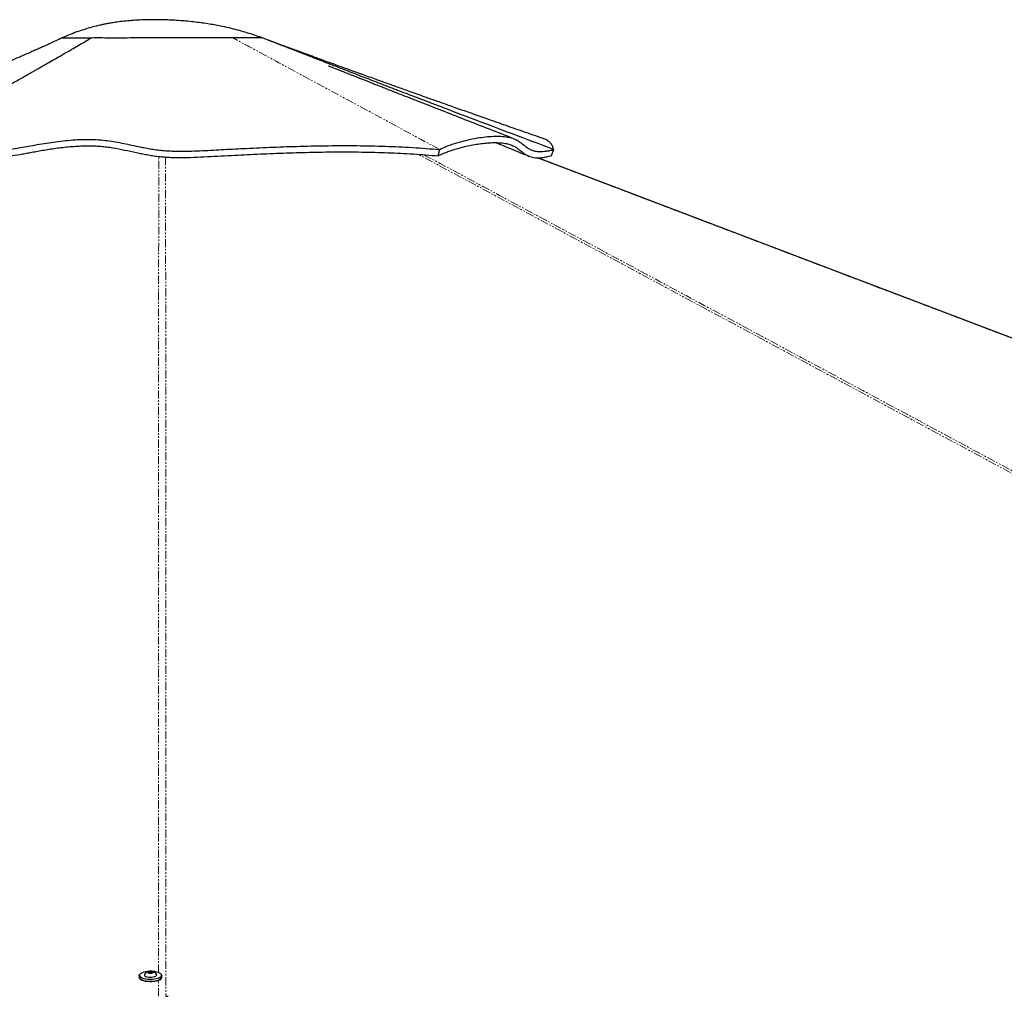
# Paper-space layout 'Surface plate' of a CAD drawing. Header units: millimetres. Extents: x 168 to 9474, y 459 to 8086.
# Tile 20 of 47: x 2384 to 3146, y 2783 to 3539. Entities that reach past the tile are written whole.
import ezdxf

# ---------------------------------------------------------------- set-up
doc = ezdxf.new("R2010")
doc.units = ezdxf.units.MM
doc.linetypes.add('PHANTOM', pattern=[12.7, 6.35, -1.27, 1.27, -1.27, 1.27, -1.27])

psp = doc.layouts.new('Surface plate')

# ---------------------------------------------------------------- linework, layer by layer
at = {"color": 7, "linetype": 'Continuous', "lineweight": 25}
for p, q in [((2416.84, 3524.99), (2416.85, 3524.97)), ((2416.86, 3525), (2416.85, 3525)), ((2417.19, 3525.04), (2417.36, 3525.06)), ((2571.39, 3525.25), (2571.39, 3525.25)), ((2708.17, 3433.73), (2709.3, 3438.66)), ((2795.92, 3433.98), (2797.75, 3438.62)), ((2797.75, 3438.62), (2797.43, 3438.74)), ((2476.7, 2799.03), (2476.7, 2797.54)), ((2480.7, 2799.43), (2480.7, 2799.23)), ((2483.72, 2801.71), (2484.71, 2802.21)), ((2484.46, 2801.16), (2483.72, 2801.71)), ((2486.19, 2801.11), (2484.46, 2801.16)), ((2484.71, 2802.21), (2486.43, 2802.16)), ((2484.71, 2801.15), (2484.71, 2802.21)), ((2487.17, 2801.61), (2486.19, 2801.11)), ((2486.43, 2802.16), (2487.17, 2801.61)), ((2486.43, 2801.23), (2486.43, 2802.16)), ((2490.2, 2799.24), (2490.2, 2799.44)), ((2494.2, 2797.56), (2494.2, 2799.06))]:
    psp.add_line(p, q, dxfattribs=at)
at = {"color": 8, "linetype": 'PHANTOM', "lineweight": 18}
psp.add_line((2491.65, 2782.96), (2491.65, 2795.34), dxfattribs=at)
at = {"color": 8, "linetype": 'PHANTOM', "lineweight": 18, "flags": 128}
for points in [[(2491.65, 2801.26), (2491.68, 3193.34), (2491.69, 3247.08), (2491.71, 3300.82), (2491.73, 3354.57), (2491.77, 3408.32), (2491.81, 3433.26)], [(3867.13, 2803.87), (3142.2, 3193.34), (3042.18, 3247.08), (2942.16, 3300.82), (2842.15, 3354.57), (2742.15, 3408.32), (2692.77, 3434.88)], [(4439.61, 2803.45), (3413.27, 3193.34), (3271.81, 3247.08), (3130.35, 3300.82), (2988.88, 3354.57), (2847.42, 3408.32), (2784.54, 3432.22)]]:
    psp.add_lwpolyline(points, dxfattribs=at)
at = {"color": 7, "linetype": 'Continuous', "lineweight": 25, "flags": 128}
for points in [[(4439.26, 2803.8), (4437.34, 2804.53), (4426.57, 2808.62), (4416.8, 2812.34), (4408.72, 2815.4), (4401.48, 2818.15), (4395.01, 2820.61), (4388.66, 2823.03), (4382.26, 2825.46), (4375.81, 2827.91), (4352.44, 2836.78), (4328.56, 2845.85), (4304.59, 2854.96), (4176.15, 2903.75), (3946.79, 2990.88), (3537.22, 3146.46), (3015.96, 3344.49), (2786.61, 3431.63), (2785.06, 3432.22)], [(2494.14, 2799.41), (2494.2, 2799.06), (2494.02, 2798.44), (2493.49, 2797.84), (2492.63, 2797.3), (2491.48, 2796.83), (2490.08, 2796.45), (2488.49, 2796.17), (2486.78, 2796.01), (2485.01, 2795.98), (2483.26, 2796.07), (2481.6, 2796.29), (2480.1, 2796.61), (2478.81, 2797.04), (2477.8, 2797.55), (2477.1, 2798.12), (2476.75, 2798.72), (2476.74, 2799.34), (2477.1, 2799.95), (2477.44, 2800.27)], [(2483.5, 2802.15), (2483.3, 2802.13), (2481.68, 2801.92), (2480.21, 2801.6), (2478.96, 2801.18), (2477.97, 2800.68), (2477.29, 2800.12), (2476.94, 2799.53), (2476.94, 2798.92), (2477.29, 2798.32), (2477.98, 2797.77), (2478.96, 2797.27), (2480.22, 2796.85), (2481.69, 2796.54), (2483.31, 2796.33), (2485.02, 2796.24), (2486.75, 2796.27), (2488.42, 2796.42), (2489.98, 2796.69), (2491.34, 2797.07), (2492.47, 2797.53), (2493.31, 2798.06), (2493.83, 2798.64), (2494, 2799.24), (2494, 2799.24)], [(2480.78, 2799.75), (2480.75, 2799.68), (2480.74, 2799.23), (2481.07, 2798.79), (2481.73, 2798.4), (2482.66, 2798.09), (2483.8, 2797.88), (2485.06, 2797.78)], [(2485.25, 2800.83), (2486.17, 2800.87), (2486.98, 2801.03), (2487.56, 2801.28), (2487.81, 2801.59), (2487.71, 2801.92), (2487.26, 2802.2), (2486.53, 2802.4), (2485.64, 2802.49), (2484.72, 2802.45), (2483.91, 2802.29), (2483.33, 2802.04), (2483.08, 2801.72), (2483.19, 2801.4), (2483.64, 2801.12), (2484.36, 2800.92), (2485.25, 2800.83)], [(2485.06, 2797.78), (2486.36, 2797.8), (2487.58, 2797.95), (2488.65, 2798.21), (2489.48, 2798.56), (2490.01, 2798.97), (2490.2, 2799.42), (2490.11, 2799.76)], [(2494, 2799.24), (2493.82, 2799.85), (2493.31, 2800.42), (2492.47, 2800.95), (2491.34, 2801.41), (2489.97, 2801.78), (2488.42, 2802.05), (2487.39, 2802.15)], [(2476.7, 2797.54), (2476.75, 2797.23), (2477.1, 2796.62), (2477.8, 2796.05), (2478.81, 2795.54), (2480.1, 2795.11), (2481.6, 2794.79), (2483.26, 2794.57), (2485.01, 2794.48), (2486.78, 2794.52), (2488.49, 2794.67), (2490.08, 2794.95), (2491.48, 2795.33), (2492.64, 2795.8), (2493.49, 2796.35), (2494.02, 2796.94), (2494.2, 2797.56), (2494.2, 2797.56)], [(2493.28, 2796.16), (2492.47, 2795.65), (2491.35, 2795.19), (2489.98, 2794.82), (2488.42, 2794.55), (2486.75, 2794.4), (2485.02, 2794.36), (2483.31, 2794.45), (2481.69, 2794.66), (2480.22, 2794.98), (2478.97, 2795.4), (2477.98, 2795.9), (2477.44, 2796.31)], [(2497.23, 2782.96), (2499.17, 2782.96)]]:
    psp.add_lwpolyline(points, dxfattribs=at)
at = {"color": 7, "linetype": 'Continuous', "lineweight": 25}
for start, end in [(107.26871, 151.4387), (28.69806, 72.86805)]:
    psp.add_arc((2485.45, 2797.21), 5.32, start, end, dxfattribs=at)
for points, knots in [([(2571.31, 3525.3), (2569.52, 3525.93), (2565.82, 3527.23), (2560.18, 3529), (2554.2, 3530.73), (2547.82, 3532.38), (2540.08, 3534.14), (2530.82, 3535.86), (2520.01, 3537.37), (2508.73, 3538.44), (2498.71, 3538.98), (2490.35, 3539.16), (2483.56, 3539.12), (2477.07, 3538.91), (2470.89, 3538.53), (2465.07, 3537.99), (2460.55, 3537.44), (2457.31, 3536.96), (2455.31, 3536.64), (2453.6, 3536.34), (2452.19, 3536.09), (2450.89, 3535.84), (2449.2, 3535.5), (2446.62, 3534.95), (2442.83, 3534.05), (2438.37, 3532.86), (2433.43, 3531.36), (2428.17, 3529.58), (2422.55, 3527.46), (2418.73, 3525.8), (2416.85, 3524.98)], [0, 0, 0, 0, 0.036516, 0.075785, 0.113523, 0.155225, 0.201026, 0.264015, 0.333413, 0.407616, 0.47842, 0.523201, 0.566092, 0.607136, 0.646376, 0.683857, 0.718572, 0.733349, 0.746245, 0.757252, 0.766362, 0.77357, 0.782367, 0.798941, 0.823504, 0.856219, 0.886257, 0.92118, 0.961196, 1, 1, 1, 1]), ([(2417.05, 3525.05), (2415.37, 3524.26), (2412.29, 3522.81), (2408.11, 3520.89), (2404.71, 3519.34), (2401.74, 3517.99), (2398.9, 3516.72), (2395.94, 3515.41), (2390.93, 3513.19), (2384.04, 3510.19), (2376.66, 3507.02), (2371.04, 3504.65), (2367.31, 3503.08), (2364.21, 3501.79), (2361.41, 3500.63), (2358.55, 3499.44), (2355.47, 3498.18), (2351.93, 3496.73), (2347.69, 3495.01), (2342.55, 3492.94), (2336.52, 3490.53), (2329.59, 3487.8), (2321.77, 3484.76), (2312.51, 3481.21), (2301.7, 3477.14), (2289.24, 3472.55), (2275.6, 3467.65), (2260.79, 3462.48), (2244.82, 3457.05), (2233.77, 3453.46), (2228.06, 3451.6)], [0, 0, 0, 0, 0.027776, 0.050738, 0.069014, 0.083789, 0.099007, 0.115019, 0.131821, 0.180334, 0.226801, 0.252502, 0.272929, 0.288004, 0.302452, 0.317743, 0.333874, 0.351658, 0.374102, 0.401261, 0.433108, 0.469608, 0.510724, 0.556415, 0.615441, 0.680551, 0.751658, 0.828669, 0.911485, 1, 1, 1, 1]), ([(2361.01, 3480.35), (2363.29, 3481.6), (2368.02, 3484.19), (2374.98, 3488.04), (2381.69, 3491.79), (2386.93, 3494.73), (2390.84, 3496.94), (2393.58, 3498.49), (2396.15, 3499.95), (2398.8, 3501.46), (2401.82, 3503.18), (2405.8, 3505.46), (2410.39, 3508.1), (2415.19, 3510.87), (2420.17, 3513.75), (2425.32, 3516.74), (2430.62, 3519.82), (2435.42, 3522.61), (2438.46, 3524.37), (2439.89, 3525.2)], [0, 0, 0, 0, 0.086364, 0.179608, 0.264817, 0.341932, 0.379075, 0.413974, 0.446622, 0.477012, 0.514963, 0.561943, 0.628943, 0.689977, 0.745015, 0.818499, 0.885801, 0.946312, 1, 1, 1, 1]), ([(2416.85, 3525), (2417.06, 3525.04), (2417.5, 3525.13), (2419.64, 3525.17), (2422.62, 3525.17), (2426.21, 3525.16), (2430.12, 3525.16), (2434.62, 3525.17), (2438.14, 3525.19), (2439.89, 3525.2)], [0, 0, 0, 0, 0.16666, 0.333316, 0.499959, 0.624977, 0.749986, 0.874997, 1, 1, 1, 1]), ([(2419.37, 3525.15), (2419.52, 3525.15), (2420.33, 3525.18), (2422.68, 3525.17), (2426.21, 3525.17), (2430.13, 3525.16), (2434.63, 3525.17), (2438.14, 3525.19), (2439.89, 3525.2)], [0, 0, 0, 0, 0.0529422, 0.2896662, 0.4673079, 0.6449098, 0.8224317, 1, 1, 1, 1]), ([(2439.89, 3525.2), (2441.8, 3525.24), (2445.63, 3525.33), (2451.55, 3525.19), (2457.91, 3525.05), (2465.67, 3525.17), (2474.53, 3525.3), (2484.42, 3525.32), (2493.64, 3525.33), (2502.03, 3525.29), (2509.52, 3525.26), (2516.86, 3525.25), (2524.76, 3525.26), (2533.02, 3525.28), (2541.42, 3525.3), (2546.32, 3525.32), (2548.77, 3525.32)], [0, 0, 0, 0, 0.062903, 0.125668, 0.188498, 0.25125, 0.334593, 0.417672, 0.500764, 0.56317, 0.625591, 0.688043, 0.750493, 0.833692, 0.916862, 1, 1, 1, 1]), ([(2439.89, 3525.2), (2441.79, 3525.24), (2445.6, 3525.33), (2451.49, 3525.19), (2457.81, 3525.05), (2465.54, 3525.17), (2474.39, 3525.3), (2484.3, 3525.31), (2493.55, 3525.33), (2501.95, 3525.29), (2509.45, 3525.26), (2516.8, 3525.25), (2524.72, 3525.26), (2532.99, 3525.28), (2541.4, 3525.3), (2546.32, 3525.32), (2548.77, 3525.32)], [0, 0, 0, 0, 0.0625298, 0.1250517, 0.1875414, 0.2500212, 0.3333608, 0.4166857, 0.5000147, 0.5625257, 0.6250318, 0.687536, 0.7500437, 0.833359, 0.9166797, 1, 1, 1, 1]), ([(2548.77, 3525.32), (2550.49, 3525.33), (2553.93, 3525.34), (2558.33, 3525.37), (2562.17, 3525.39), (2565.4, 3525.38), (2568.1, 3525.32), (2570.14, 3525.23), (2571.4, 3525.19), (2571.35, 3525.27), (2571.33, 3525.31)], [0, 0, 0, 0, 0.124931, 0.249778, 0.374512, 0.499258, 0.624158, 0.749356, 0.874719, 1, 1, 1, 1]), ([(2548.77, 3525.32), (2550.49, 3525.33), (2553.93, 3525.34), (2558.34, 3525.37), (2562.18, 3525.39), (2565.42, 3525.38), (2568.12, 3525.32), (2570.13, 3525.23), (2571.27, 3525.19), (2571.26, 3525.25), (2571.26, 3525.27)], [0, 0, 0, 0, 0.132136, 0.264282, 0.396432, 0.52859, 0.66075, 0.792888, 0.924997, 1, 1, 1, 1]), ([(2797.43, 3438.74), (2776.29, 3446.68), (2745.83, 3458.12), (2714.21, 3470.15), (2702.48, 3474.63), (2698.83, 3476.02), (2695.17, 3477.42), (2691.52, 3478.81), (2687.87, 3480.21), (2680.97, 3482.85), (2671.1, 3486.64), (2658.55, 3491.47), (2649, 3495.15), (2642.22, 3497.77), (2637.97, 3499.41), (2633.85, 3501), (2629.55, 3502.67), (2624.7, 3504.55), (2617.32, 3507.41), (2608.01, 3511.03), (2597.43, 3515.14), (2587.84, 3518.88), (2579.25, 3522.23), (2573.86, 3524.32), (2571.33, 3525.31)], [0, 0, 0, 0, 0.27981, 0.403054, 0.4192, 0.435346, 0.451495, 0.467644, 0.483795, 0.499948, 0.559185, 0.614746, 0.666621, 0.685992, 0.704792, 0.723021, 0.74068, 0.762016, 0.787467, 0.838789, 0.885713, 0.928228, 0.966326, 1, 1, 1, 1]), ([(2789.59, 3447.05), (2784.31, 3448.89), (2774.1, 3452.44), (2759.35, 3457.6), (2745.71, 3462.39), (2733.18, 3466.8), (2721.78, 3470.83), (2711.5, 3474.47), (2702.65, 3477.62), (2695.17, 3480.28), (2688.95, 3482.5), (2683.53, 3484.44), (2678.64, 3486.19), (2673.99, 3487.85), (2669.36, 3489.51), (2664.74, 3491.17), (2659.89, 3492.91), (2654.8, 3494.75), (2649.32, 3496.72), (2643.5, 3498.83), (2637.16, 3501.11), (2630.3, 3503.6), (2623.11, 3506.21), (2616.98, 3508.44), (2612.27, 3510.16), (2609.12, 3511.31), (2606.46, 3512.28), (2604.14, 3513.13), (2601.75, 3514.01), (2598.85, 3515.07), (2595.19, 3516.41), (2590.88, 3518), (2586.26, 3519.7), (2581.74, 3521.38), (2577.64, 3522.9), (2575.08, 3523.86), (2573.93, 3524.3)], [0, 0, 0, 0, 0.072986, 0.140855, 0.203592, 0.261182, 0.313611, 0.360867, 0.402938, 0.43549, 0.464059, 0.488639, 0.510139, 0.531429, 0.552721, 0.574017, 0.59532, 0.619678, 0.644347, 0.671131, 0.700345, 0.732, 0.766111, 0.799925, 0.816714, 0.831237, 0.843492, 0.853473, 0.863323, 0.8767, 0.89368, 0.914274, 0.93637, 0.958574, 0.98124, 1, 1, 1, 1]), ([(2766.58, 3447.02), (2760.36, 3449.44), (2747.78, 3454.34), (2729.16, 3461.61), (2713.99, 3467.54), (2702.46, 3472.06), (2694.36, 3475.23), (2686.6, 3478.27), (2679.39, 3481.11), (2673.21, 3483.53), (2668.06, 3485.56), (2663.84, 3487.22), (2660.18, 3488.66), (2657.09, 3489.88), (2654.37, 3490.95), (2651.78, 3491.97), (2648.9, 3493.11), (2645.48, 3494.46), (2641.42, 3496.07), (2637.1, 3497.79), (2632.99, 3499.42), (2629.54, 3500.79), (2626.8, 3501.88), (2624.88, 3502.65), (2623.93, 3503.03), (2623.27, 3503.29), (2623.2, 3503.3), (2623.16, 3503.31)], [0, 0, 0, 0, 0.126591, 0.25598, 0.379875, 0.436377, 0.491655, 0.545546, 0.59507, 0.639113, 0.67163, 0.700341, 0.725249, 0.746353, 0.763654, 0.780943, 0.799794, 0.823419, 0.851812, 0.883978, 0.912867, 0.937109, 0.956177, 0.971371, 0.97838, 0.985457, 1, 1, 1, 1]), ([(2278.78, 3437.65), (2279.94, 3438.37), (2282.28, 3439.81), (2286.34, 3441.57), (2290.78, 3442.96), (2295.58, 3443.92), (2300.61, 3444.46), (2306.57, 3444.65), (2313.43, 3444.35), (2321.05, 3443.56), (2328.46, 3442.52), (2335.64, 3441.37), (2342.57, 3440.25), (2349.22, 3439.26), (2355.54, 3438.49), (2361.51, 3438.04), (2367.06, 3437.99), (2372.42, 3438.29), (2377.83, 3438.91), (2383.42, 3439.78), (2389.38, 3440.87), (2395.86, 3442.09), (2402.9, 3443.33), (2410.28, 3444.44), (2417.74, 3445.37), (2425.2, 3446.06), (2432.61, 3446.46), (2439.89, 3446.51), (2446.93, 3446.14), (2453.57, 3445.34), (2459.96, 3444.27), (2466.25, 3443.01), (2472.59, 3441.65), (2478.43, 3440.41), (2483.8, 3439.4), (2488.6, 3438.61), (2493.57, 3437.99), (2498.56, 3437.59), (2503.45, 3437.36), (2509.69, 3437.26), (2517.11, 3437.38), (2525.62, 3437.76), (2534.04, 3438.21), (2542.53, 3438.66), (2551.1, 3439.1), (2563.68, 3439.72), (2580.42, 3440.47), (2601.67, 3441.22), (2623.35, 3441.67), (2645.32, 3441.71), (2667.1, 3441.26), (2688.56, 3440.3), (2702.38, 3439.2), (2709.3, 3438.66)], [0, 0, 0, 0, 0.011886, 0.023919, 0.036038, 0.048128, 0.060112, 0.071899, 0.089115, 0.105757, 0.121849, 0.137425, 0.15249, 0.167018, 0.180971, 0.194314, 0.207633, 0.221558, 0.236039, 0.251034, 0.266538, 0.282558, 0.299012, 0.315378, 0.33159, 0.347663, 0.363606, 0.379413, 0.395104, 0.410771, 0.426457, 0.442177, 0.457931, 0.473734, 0.484304, 0.494897, 0.505498, 0.516048, 0.526526, 0.536934, 0.557162, 0.577235, 0.59716, 0.617066, 0.636996, 0.656953, 0.704114, 0.75147, 0.800888, 0.850507, 0.900278, 0.950135, 1, 1, 1, 1]), ([(2709.3, 3438.66), (2711.27, 3439.58), (2715.26, 3441.45), (2722.52, 3443.91), (2730.34, 3446.03), (2737.9, 3447.55), (2744.84, 3448.51), (2751, 3448.98), (2756.79, 3448.95), (2761.77, 3448.41), (2765.88, 3447.39), (2769.07, 3445.95), (2771.73, 3444.21), (2774.07, 3442.36), (2776.32, 3440.57), (2778.7, 3439), (2781.41, 3437.79), (2784.17, 3437.18), (2786.82, 3437.02), (2789.11, 3437.08), (2791.66, 3437.35), (2794.55, 3437.81), (2796.67, 3438.35), (2797.75, 3438.62)], [0, 0, 0, 0, 0.0690088, 0.1392912, 0.2106432, 0.2827427, 0.3397069, 0.3967989, 0.4539505, 0.511196, 0.5602034, 0.6091095, 0.6573544, 0.7048847, 0.7515384, 0.7971517, 0.8416147, 0.8849971, 0.907805, 0.9305036, 0.9532329, 0.9761725, 1, 1, 1, 1]), ([(2797.43, 3438.74), (2797.18, 3439.69), (2796.69, 3441.58), (2795.1, 3443.82), (2792.89, 3445.58), (2791, 3446.62), (2789.73, 3446.98), (2789.56, 3447.03)], [0, 0, 0, 0, 0.248657, 0.491598, 0.729274, 0.963017, 1, 1, 1, 1]), ([(2280.67, 3432.72), (2281.5, 3433.26), (2283.18, 3434.36), (2286.04, 3435.78), (2289.16, 3437.02), (2292.51, 3438.01), (2296.06, 3438.76), (2299.76, 3439.27), (2303.64, 3439.56), (2308.2, 3439.64), (2314.47, 3439.39), (2322.45, 3438.59), (2331.02, 3437.34), (2339.13, 3436.02), (2346.76, 3434.81), (2353.09, 3433.95), (2358.07, 3433.45), (2362.03, 3433.18), (2366.08, 3433.09), (2371.65, 3433.25), (2378.28, 3433.89), (2384.86, 3434.94), (2390.33, 3435.93), (2394.68, 3436.75), (2399.33, 3437.6), (2404.33, 3438.45), (2409.55, 3439.26), (2416.77, 3440.24), (2424.15, 3440.99), (2431.57, 3441.42), (2436.93, 3441.54), (2442.05, 3441.46), (2446.91, 3441.17), (2451.62, 3440.66), (2457.82, 3439.75), (2465.36, 3438.28), (2472.7, 3436.66), (2478.53, 3435.44), (2482.67, 3434.63), (2487.02, 3433.89), (2491.15, 3433.31), (2495.58, 3432.87), (2500.19, 3432.56), (2505.49, 3432.41), (2510.83, 3432.4), (2518.05, 3432.56), (2530.32, 3433.15), (2547.41, 3434.08), (2567.94, 3435.08), (2588.13, 3435.92), (2608.49, 3436.53), (2628.86, 3436.83), (2649.13, 3436.75), (2669.18, 3436.23), (2688.97, 3435.27), (2701.76, 3434.24), (2708.17, 3433.73)], [0, 0, 0, 0, 0.008789, 0.017737, 0.026683, 0.035808, 0.044599, 0.053554, 0.062511, 0.071618, 0.084575, 0.104257, 0.123959, 0.140664, 0.157448, 0.174214, 0.182742, 0.191266, 0.201719, 0.21218, 0.233526, 0.254887, 0.265634, 0.276377, 0.287862, 0.299346, 0.311141, 0.322941, 0.347038, 0.359127, 0.371213, 0.38213, 0.393044, 0.404235, 0.415432, 0.438368, 0.461315, 0.470857, 0.480556, 0.490245, 0.500208, 0.507401, 0.518563, 0.529743, 0.542167, 0.5546, 0.57975, 0.63004, 0.67615, 0.722311, 0.768533, 0.814764, 0.860898, 0.907079, 0.953481, 1, 1, 1, 1]), ([(2708.17, 3433.73), (2709.45, 3434.34), (2712.01, 3435.57), (2716.43, 3437.27), (2721.13, 3438.84), (2727.72, 3440.72), (2734.59, 3442.24), (2741.43, 3443.28), (2746.46, 3443.8), (2751.32, 3444.03), (2755.87, 3443.92), (2760.04, 3443.45), (2763.73, 3442.59), (2766.84, 3441.29), (2769.73, 3439.48), (2772.49, 3437.28), (2775.45, 3434.95), (2778.3, 3433.38), (2781.09, 3432.55), (2783.43, 3432.2), (2786.04, 3432.15), (2788.92, 3432.41), (2792.2, 3432.96), (2794.67, 3433.64), (2795.92, 3433.98)], [0, 0, 0, 0, 0.045549, 0.091192, 0.136734, 0.182314, 0.273634, 0.319449, 0.365296, 0.411285, 0.457354, 0.502907, 0.548618, 0.594855, 0.641248, 0.702595, 0.763943, 0.82533, 0.856208, 0.887187, 0.914965, 0.943061, 0.971341, 1, 1, 1, 1]), ([(2752.86, 3443.93), (2756.61, 3442.39), (2765.18, 3438.87), (2773.76, 3435.36), (2778.59, 3433.38)], [0, 0, 0, 0, 0.4367118, 1, 1, 1, 1])]:
    psp.add_open_spline(points, degree=3, knots=knots, dxfattribs=at)
at = {"color": 8, "linetype": 'PHANTOM', "lineweight": 18}
for points, knots in [([(2709.3, 3438.66), (2671.06, 3459.28), (2622.31, 3485.58), (2570.5, 3513.57), (2555.23, 3521.83), (2550.45, 3524.42), (2548.77, 3525.32)], [0, 0, 0, 0, 0.7139533, 0.9104664, 0.9686056, 1, 1, 1, 1]), ([(2497.06, 3432.8), (2497.08, 3421.38), (2497.14, 3390.41), (2497.16, 3339.91), (2497.18, 3281.28), (2497.19, 3222.65), (2497.2, 3164.02), (2497.22, 3017.46), (2497.23, 2890.44), (2497.23, 2782.96)], [0, 0, 0, 0, 0.052695, 0.142914, 0.233134, 0.323353, 0.413573, 0.503792, 1, 1, 1, 1]), ([(2697.08, 3434.56), (2719.43, 3422.55), (2778.17, 3391), (2873.27, 3339.91), (2982.41, 3281.28), (3091.54, 3222.65), (3200.67, 3164.02), (3460.49, 3024.44), (3683.93, 2904.41), (3870.99, 2803.92)], [0, 0, 0, 0, 0.0570802, 0.1500465, 0.2430129, 0.3359793, 0.4289457, 0.5219122, 1, 1, 1, 1])]:
    psp.add_open_spline(points, degree=3, knots=knots, dxfattribs=at)

doc.saveas('drawing.dxf')
